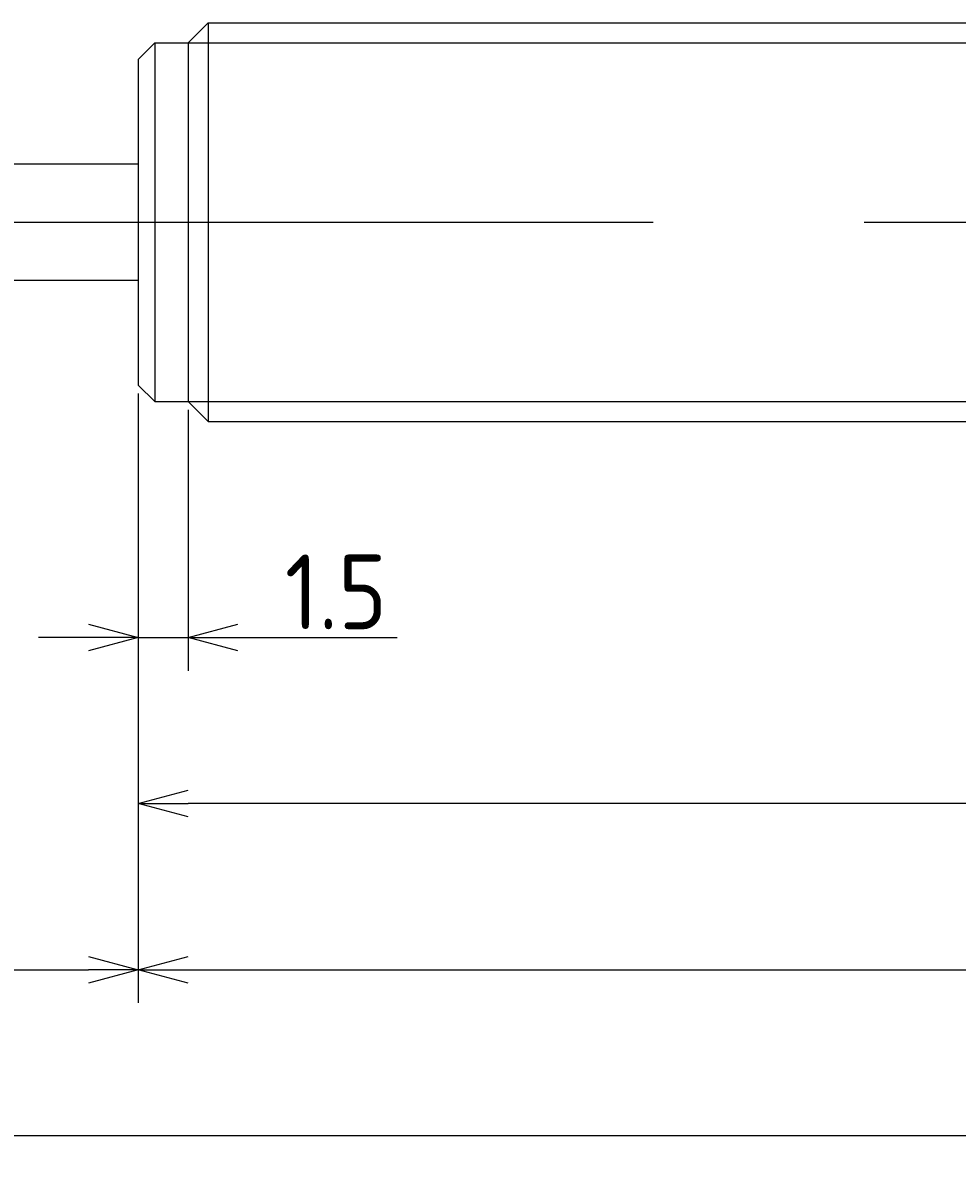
# Model space of a CAD drawing. Extents: x 138 to 294, y 142 to 182.
# Tile 3 of 4: x 219 to 247, y 142 to 176. Entities that reach past the tile are written whole.
import ezdxf

# ---------------------------------------------------------------- set-up
doc = ezdxf.new("R2010")
doc.units = 0
doc.linetypes.add('CENTER', pattern=[50.8, 31.75, -6.35, 6.35, -6.35])
doc.layers.get('0').update_dxf_attribs({"linetype": 'CONTINUOUS'})
doc.layers.get('DEFPOINTS').update_dxf_attribs({"linetype": 'CONTINUOUS'})
for name, color, linetype in [('図形', 7, 'CONTINUOUS'), ('図枠', 7, 'CONTINUOUS'), ('寸法_文字', 3, 'CONTINUOUS')]:
    doc.layers.add(name, color=color, linetype=linetype)
doc.layers.get('0').off()
doc.styles.add('DIMENSION', font='isocp.shx', dxfattribs={"bigfont": 'bigfont.shx'})
doc.dimstyles.get("Standard").update_dxf_attribs({"dimtxt": 0.18, "dimasz": 0.18, "dimexe": 0.18, "dimexo": 0.0625, "dimgap": 0.09, "dimtad": 0, "dimtih": 1, "dimtoh": 1, "dimzin": 0, "dimcen": 0.09, "dimazin": 3, "dimtfac": 1, "dimtofl": 0, "dimtmove": 0, "dimatfit": 3})

# ---------------------------------------------------------------- blocks, each defined once
blk = doc.blocks.new('_OPEN30')
at = {"color": 0, "linetype": 'BYBLOCK'}
for p, q in [((-1, 0.268), (0, 0)), ((0, 0), (-1, -0.268)), ((0, 0), (-1, 0))]:
    blk.add_line(p, q, dxfattribs=at)
blk = doc.blocks.new('*U30')
at = {"layer": '寸法_文字', "color": 3, "style": 'DIMENSION'}
blk.add_text('14', height=2.25, dxfattribs=at).set_placement((214.0375, 147.75))
blk = doc.blocks.new('*D7')
at = {"layer": 'DEFPOINTS', "color": 0}
for p in [(208.5, 168.25), (222.5, 165.1), (222.5, 147.5)]:
    blk.add_point(p, dxfattribs=at)
at = {"layer": '寸法_文字', "color": 3}
for p, q in [((208.5, 168), (208.5, 146.5)), ((222.5, 164.85), (222.5, 146.5)), ((210, 147.5), (221, 147.5))]:
    blk.add_line(p, q, dxfattribs=at)
at = {"layer": '図枠'}
blk.add_blockref('*U30', (0, 0), dxfattribs=at)
at = {"layer": '寸法_文字', "color": 3, "xscale": 1.5, "yscale": 1.5, "zscale": 1.5, "rotation": 180}
blk.add_blockref('_OPEN30', (208.5, 147.5), dxfattribs=at)
at = {"layer": '寸法_文字', "color": 3, "xscale": 1.5, "yscale": 1.5, "zscale": 1.5}
blk.add_blockref('_OPEN30', (222.5, 147.5), dxfattribs=at)
blk = doc.blocks.new('*U24')
at = {"layer": '寸法_文字', "color": 3, "style": 'DIMENSION'}
blk.add_text('70', height=2.25, dxfattribs=at).set_placement((255.924, 147.75))
blk = doc.blocks.new('*D8')
at = {"layer": 'DEFPOINTS', "color": 0}
for p in [(222.5, 165.1), (292.5, 164.7), (292.5, 147.5)]:
    blk.add_point(p, dxfattribs=at)
at = {"layer": '寸法_文字', "color": 3}
for p, q in [((222.5, 164.85), (222.5, 146.5)), ((292.5, 164.45), (292.5, 146.5)), ((224, 147.5), (291, 147.5))]:
    blk.add_line(p, q, dxfattribs=at)
at = {"layer": '図枠'}
blk.add_blockref('*U24', (0, 0), dxfattribs=at)
at = {"layer": '寸法_文字', "color": 3, "xscale": 1.5, "yscale": 1.5, "zscale": 1.5, "rotation": 180}
blk.add_blockref('_OPEN30', (222.5, 147.5), dxfattribs=at)
at = {"layer": '寸法_文字', "color": 3, "xscale": 1.5, "yscale": 1.5, "zscale": 1.5}
blk.add_blockref('_OPEN30', (292.5, 147.5), dxfattribs=at)
blk = doc.blocks.new('*U29')
at = {"layer": '寸法_文字', "color": 3, "style": 'DIMENSION'}
blk.add_text('(59.5)', height=2.25, dxfattribs=at).set_placement((248.646, 152.862))
blk = doc.blocks.new('*D11')
at = {"layer": 'DEFPOINTS', "color": 0}
for p in [(222.5, 165.1), (282, 164.7), (222.5, 152.5)]:
    blk.add_point(p, dxfattribs=at)
at = {"layer": '寸法_文字', "color": 3}
for p, q in [((222.5, 164.85), (222.5, 151.5)), ((282, 164.45), (282, 151.5)), ((280.5, 152.5), (224, 152.5))]:
    blk.add_line(p, q, dxfattribs=at)
at = {"layer": '図枠'}
blk.add_blockref('*U29', (0, 0), dxfattribs=at)
at = {"layer": '寸法_文字', "color": 3, "xscale": 1.5, "yscale": 1.5, "zscale": 1.5, "rotation": 180}
blk.add_blockref('_OPEN30', (222.5, 152.5), dxfattribs=at)
at = {"layer": '寸法_文字', "color": 3, "xscale": 1.5, "yscale": 1.5, "zscale": 1.5}
blk.add_blockref('_OPEN30', (282, 152.5), dxfattribs=at)
blk = doc.blocks.new('*U31')
at = {"layer": '寸法_文字', "color": 3, "style": 'DIMENSION'}
blk.add_text('(84)', height=2.25, dxfattribs=at).set_placement((247.9125, 142.8625))
blk = doc.blocks.new('*D12')
at = {"layer": 'DEFPOINTS', "color": 0}
for p in [(208.5, 168.5), (292.5, 164.7), (208.5, 142.5)]:
    blk.add_point(p, dxfattribs=at)
at = {"layer": '寸法_文字', "color": 3}
for p, q in [((208.5, 168.25), (208.5, 141.5)), ((292.5, 164.45), (292.5, 141.5)), ((291, 142.5), (210, 142.5))]:
    blk.add_line(p, q, dxfattribs=at)
at = {"layer": '図枠'}
blk.add_blockref('*U31', (0, 0), dxfattribs=at)
at = {"layer": '寸法_文字', "color": 3, "xscale": 1.5, "yscale": 1.5, "zscale": 1.5, "rotation": 180}
blk.add_blockref('_OPEN30', (208.5, 142.5), dxfattribs=at)
at = {"layer": '寸法_文字', "color": 3, "xscale": 1.5, "yscale": 1.5, "zscale": 1.5}
blk.add_blockref('_OPEN30', (292.5, 142.5), dxfattribs=at)
blk = doc.blocks.new('*U25')
at = {"layer": '寸法_文字', "color": 3, "style": 'DIMENSION'}
blk.add_text('1.5', height=2.25, dxfattribs=at).set_placement((226.9125, 157.75))
blk = doc.blocks.new('*D13')
at = {"layer": 'DEFPOINTS', "color": 0}
for p in [(222.5, 165.1), (224, 164.6), (224, 157.5)]:
    blk.add_point(p, dxfattribs=at)
at = {"layer": '寸法_文字', "color": 3}
for p, q in [((222.5, 164.85), (222.5, 156.5)), ((224, 164.35), (224, 156.5)), ((221, 157.5), (219.5, 157.5)), ((222.5, 157.5), (224, 157.5)), ((225.5, 157.5), (230.293, 157.5))]:
    blk.add_line(p, q, dxfattribs=at)
at = {"layer": '図枠'}
blk.add_blockref('*U25', (0, 0), dxfattribs=at)
at = {"layer": '寸法_文字', "color": 3, "xscale": 1.5, "yscale": 1.5, "zscale": 1.5}
blk.add_blockref('_OPEN30', (222.5, 157.5), dxfattribs=at)
at = {"layer": '寸法_文字', "color": 3, "xscale": 1.5, "yscale": 1.5, "zscale": 1.5, "rotation": 180}
blk.add_blockref('_OPEN30', (224, 157.5), dxfattribs=at)

msp = doc.modelspace()

# ---------------------------------------------------------------- linework, layer by layer
at = {"layer": '図形'}
for p, q in [((224, 175.4), (224.6, 176)), ((224.6, 176), (281.4, 176)), ((224.6, 176), (224.6, 164)), ((222.5, 174.9), (223, 175.4)), ((223, 175.4), (223, 164.6)), ((223, 175.4), (224, 175.4)), ((224, 175.4), (224, 164.6)), ((222.5, 174.9), (222.5, 165.1)), ((222.5, 171.75), (208.5, 171.75)), ((222.5, 168.25), (208.5, 168.25)), ((222.5, 165.1), (223, 164.6)), ((223, 164.6), (224, 164.6)), ((224, 164.6), (224.6, 164)), ((224.604, 164), (281.4, 164))]:
    msp.add_line(p, q, dxfattribs=at)
at = {"layer": '図形', "color": 3}
for p, q in [((224, 175.4), (282, 175.4)), ((224, 164.6), (282, 164.6))]:
    msp.add_line(p, q, dxfattribs=at)
at = {"layer": '図形', "color": 3, "linetype": 'CENTER'}
msp.add_line((206.25, 170), (294.5, 170), dxfattribs=at)

# ---------------------------------------------------------------- dimensions: what is measured, and where the dimension line sits
at = {"layer": '寸法_文字'}
for base, p1, p2, picture, middle in [((208.5, 142.5), (292.5, 164.7), (208.5, 168.5), '*D12', (250.5, 142.5)), ((222.5, 152.5), (282, 164.7), (222.5, 165.1), '*D11', (252.25, 152.5))]:
    dim = msp.add_linear_dim(base=base, p1=p1, p2=p2, text='(<>)', dimstyle='Standard', override={"dimscale": 0.5}, dxfattribs=at)
    dim.commit()
    dim.dimension.update_dxf_attribs({"geometry": picture, "text_midpoint": middle, "dimtype": 128})
for base, p1, p2, picture, middle in [((222.5, 147.5), (208.5, 168.25), (222.5, 165.1), '*D7', (215.5, 147.5)), ((224, 157.5), (222.5, 165.1), (224, 164.6), '*D13', (228.647, 157.5)), ((292.5, 147.5), (222.5, 165.1), (292.5, 164.7), '*D8', (257.5, 147.5))]:
    dim = msp.add_linear_dim(base=base, p1=p1, p2=p2, dimstyle='Standard', override={"dimscale": 0.5}, dxfattribs=at)
    dim.commit()
    dim.dimension.update_dxf_attribs({"geometry": picture, "text_midpoint": middle, "dimtype": 128})

doc.saveas('drawing.dxf')
